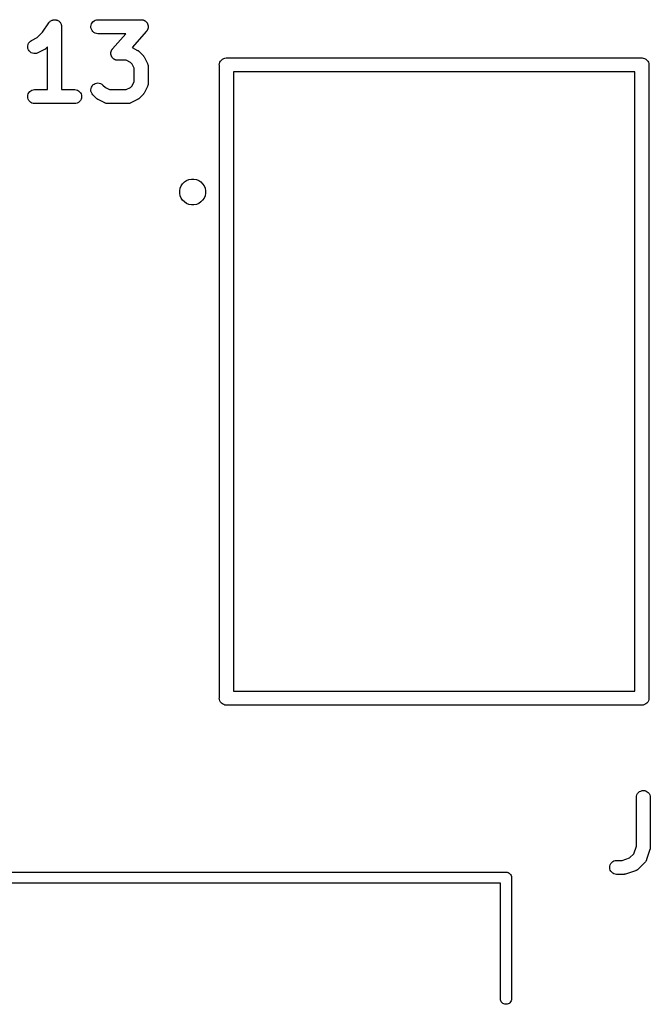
# Model space of a CAD drawing. Extents: x 52.4 to 149.4, y -66.8 to -27.6.
# Tile 10 of 20: x 99.2 to 110.7, y -46.1 to -28.2. Entities that reach past the tile are written whole.
import ezdxf

# ---------------------------------------------------------------- set-up
doc = ezdxf.new("R2010")
doc.units = 0
doc.layers.add('BLACK', color=7, linetype='CONTINUOUS')

msp = doc.modelspace()

# ---------------------------------------------------------------- linework, layer by layer
at = {"layer": 'BLACK', "linetype": 'CONTINUOUS'}
for p, q in [((99.6594, -28.405), (99.7734, -28.2341)), ((99.7734, -28.2341), (99.7743, -28.2328)), ((99.7743, -28.2328), (99.7744, -28.2326)), ((99.7743, -28.2328), (99.7743, -28.2328)), ((99.7743, -28.2328), (99.7743, -28.2328)), ((99.7744, -28.2326), (99.7825, -28.2229)), ((99.7825, -28.2229), (99.7902, -28.2138)), ((99.7902, -28.2138), (99.7903, -28.2137)), ((99.7903, -28.2136), (99.8, -28.2059)), ((99.7903, -28.2137), (99.7903, -28.2136)), ((99.8, -28.2059), (99.8095, -28.1983)), ((99.8095, -28.1983), (99.8096, -28.1982)), ((99.8096, -28.1982), (99.8097, -28.1981)), ((99.8097, -28.1981), (99.8205, -28.1925)), ((99.8205, -28.1925), (99.8315, -28.1868)), ((99.8315, -28.1868), (99.8316, -28.1867)), ((99.8316, -28.1867), (99.8317, -28.1867)), ((99.8317, -28.1867), (99.8436, -28.1832)), ((99.8436, -28.1832), (99.8552, -28.1798)), ((99.8552, -28.1798), (99.8553, -28.1798)), ((99.8553, -28.1798), (99.8554, -28.1797)), ((99.8554, -28.1797), (99.8675, -28.1787)), ((99.8675, -28.1787), (99.8799, -28.1775)), ((99.8799, -28.1775), (99.88, -28.1775)), ((99.88, -28.1775), (99.8801, -28.1775)), ((99.8801, -28.1775), (99.8919, -28.1788)), ((99.8919, -28.1788), (99.9046, -28.1801)), ((99.9046, -28.1801), (99.9047, -28.1801)), ((99.9047, -28.1801), (99.9048, -28.1802)), ((99.9048, -28.1802), (99.9158, -28.1836)), ((99.9158, -28.1836), (99.9283, -28.1874)), ((99.9283, -28.1874), (99.9284, -28.1875)), ((99.9284, -28.1875), (99.9284, -28.1875)), ((99.9284, -28.1875), (99.9389, -28.1932)), ((99.9389, -28.1932), (99.9501, -28.1992)), ((99.9501, -28.1992), (99.9501, -28.1993)), ((99.9501, -28.1993), (99.9502, -28.1993)), ((99.9502, -28.1993), (99.9598, -28.2073)), ((99.9598, -28.2073), (99.9692, -28.215)), ((99.9692, -28.215), (99.9692, -28.2151)), ((99.9692, -28.2151), (99.9693, -28.2152)), ((99.9693, -28.2152), (99.9771, -28.2248)), ((99.9771, -28.2248), (99.9848, -28.2342)), ((99.9848, -28.2342), (99.9849, -28.2343)), ((99.9849, -28.2343), (99.9849, -28.2344)), ((99.9849, -28.2344), (99.9907, -28.2453)), ((99.9907, -28.2453), (99.9965, -28.2561)), ((100.548, -28.2553), (100.56, -28.2335)), ((100.56, -28.2335), (100.576, -28.2144)), ((100.576, -28.2144), (100.595, -28.1987)), ((100.595, -28.1987), (100.617, -28.1871)), ((100.617, -28.1871), (100.641, -28.1799)), ((100.641, -28.1799), (100.665, -28.1775)), ((100.665, -28.1775), (101.451, -28.1775)), ((101.451, -28.1775), (101.453, -28.1775)), ((101.453, -28.1775), (101.461, -28.1784)), ((101.461, -28.1784), (101.469, -28.1788)), ((101.469, -28.1788), (101.473, -28.1798)), ((101.473, -28.1798), (101.478, -28.1803)), ((101.478, -28.1803), (101.485, -28.1827)), ((101.485, -28.1827), (101.493, -28.1846)), ((101.493, -28.1846), (101.497, -28.1864)), ((101.497, -28.1864), (101.501, -28.1878)), ((101.501, -28.1878), (101.508, -28.1916)), ((101.508, -28.1916), (101.516, -28.195)), ((101.516, -28.195), (101.519, -28.1976)), ((101.519, -28.1976), (101.523, -28.1997)), ((101.523, -28.1997), (101.529, -28.2048)), ((101.529, -28.2048), (101.536, -28.2095)), ((101.536, -28.2095), (101.539, -28.2128)), ((101.539, -28.2128), (101.542, -28.2157)), ((101.542, -28.2157), (101.547, -28.2219)), ((101.547, -28.2219), (101.553, -28.2277)), ((101.553, -28.2277), (101.555, -28.2315)), ((101.555, -28.2315), (101.558, -28.235)), ((101.558, -28.235), (101.561, -28.242)), ((101.561, -28.242), (101.566, -28.2488)), ((101.566, -28.2488), (101.567, -28.253)), ((101.567, -28.253), (101.569, -28.2569)), ((99.5619, -28.5025), (99.6594, -28.405)), ((99.9965, -28.2561), (99.9965, -28.2562)), ((99.9965, -28.2562), (99.9965, -28.2563)), ((99.9965, -28.2563), (100, -28.2683)), ((100, -28.2683), (100.004, -28.2799)), ((100.004, -28.2799), (100.004, -28.28)), ((100.004, -28.28), (100.004, -28.28)), ((100.004, -28.28), (100.005, -28.2925)), ((100.005, -28.2925), (100.006, -28.3045)), ((100.006, -28.3045), (100.006, -29.4475)), ((100.538, -28.3036), (100.541, -28.279)), ((100.54, -28.3283), (100.538, -28.3036)), ((100.547, -28.3521), (100.54, -28.3283)), ((100.541, -28.279), (100.548, -28.2553)), ((100.559, -28.3741), (100.547, -28.3521)), ((100.575, -28.3934), (100.559, -28.3741)), ((100.593, -28.4093), (100.575, -28.3934)), ((100.615, -28.4213), (100.593, -28.4093)), ((100.639, -28.4287), (100.615, -28.4213)), ((100.663, -28.4315), (100.639, -28.4287)), ((100.665, -28.4315), (100.663, -28.4315)), ((101.172, -28.4315), (100.665, -28.4315)), ((100.933, -28.7047), (101.172, -28.4315)), ((101.547, -28.3882), (101.287, -28.6851)), ((101.552, -28.3817), (101.547, -28.3882)), ((101.557, -28.3755), (101.552, -28.3817)), ((101.559, -28.3716), (101.557, -28.3755)), ((101.561, -28.368), (101.559, -28.3716)), ((101.565, -28.3607), (101.561, -28.368)), ((101.569, -28.3537), (101.565, -28.3607)), ((101.569, -28.2569), (101.571, -28.2646)), ((101.57, -28.3495), (101.569, -28.3537)), ((101.572, -28.3454), (101.57, -28.3495)), ((101.571, -28.2646), (101.574, -28.2721)), ((101.573, -28.3377), (101.572, -28.3454)), ((101.576, -28.3301), (101.573, -28.3377)), ((101.574, -28.2721), (101.575, -28.2765)), ((101.575, -28.2765), (101.576, -28.2807)), ((101.576, -28.2807), (101.577, -28.2887)), ((101.577, -28.3213), (101.576, -28.3256)), ((101.576, -28.3256), (101.576, -28.3301)), ((101.577, -28.2887), (101.578, -28.2965)), ((101.578, -28.3133), (101.577, -28.3213)), ((101.578, -28.2965), (101.578, -28.301)), ((101.578, -28.301), (101.578, -28.3054)), ((101.578, -28.3054), (101.578, -28.3133)), ((99.3958, -28.6268), (99.406, -28.6042)), ((99.406, -28.6042), (99.4204, -28.584)), ((99.4204, -28.584), (99.4384, -28.567)), ((99.4384, -28.567), (99.4594, -28.5538)), ((99.4594, -28.5538), (99.5619, -28.5025)), ((99.3895, -28.6757), (99.3903, -28.6509)), ((99.3935, -28.7002), (99.3895, -28.6757)), ((99.3903, -28.6509), (99.3958, -28.6268)), ((99.4022, -28.7234), (99.3935, -28.7002)), ((99.4153, -28.7445), (99.4022, -28.7234)), ((99.4321, -28.7626), (99.4153, -28.7445)), ((99.4522, -28.7771), (99.4321, -28.7626)), ((99.4748, -28.7874), (99.4522, -28.7771)), ((99.4989, -28.7932), (99.4748, -28.7874)), ((99.5481, -28.7903), (99.5236, -28.7942)), ((99.5714, -28.7818), (99.5481, -28.7903)), ((99.573, -28.781), (99.5714, -28.7818)), ((99.6939, -28.7205), (99.573, -28.781)), ((99.7, -28.7167), (99.6939, -28.7205)), ((99.7063, -28.7134), (99.7, -28.7167)), ((99.7104, -28.7101), (99.7063, -28.7134)), ((99.7149, -28.7073), (99.7104, -28.7101)), ((99.7201, -28.7024), (99.7149, -28.7073)), ((99.7257, -28.698), (99.7201, -28.7024)), ((99.7269, -28.6967), (99.7257, -28.698)), ((99.752, -28.6716), (99.7269, -28.6967)), ((99.752, -29.4475), (99.752, -28.6716)), ((100.901, -28.7874), (100.902, -28.7795)), ((100.902, -28.7919), (100.901, -28.7874)), ((100.902, -28.7716), (100.903, -28.7672)), ((100.902, -28.7795), (100.902, -28.7716)), ((100.903, -28.7672), (100.904, -28.7628)), ((100.904, -28.7628), (100.906, -28.7552)), ((100.906, -28.7552), (100.908, -28.7474)), ((100.908, -28.7474), (100.91, -28.7434)), ((100.91, -28.7434), (100.911, -28.7391)), ((100.911, -28.7391), (100.915, -28.7321)), ((100.915, -28.7321), (100.918, -28.7249)), ((100.918, -28.7249), (100.921, -28.7212)), ((100.921, -28.7212), (100.923, -28.7173)), ((100.923, -28.7173), (100.928, -28.7112)), ((100.928, -28.7112), (100.933, -28.7047)), ((101.287, -28.6851), (101.387, -28.7352)), ((101.387, -28.7352), (101.389, -28.736)), ((101.389, -28.736), (101.395, -28.7399)), ((101.395, -28.7399), (101.401, -28.7433)), ((101.401, -28.7433), (101.405, -28.7466)), ((101.405, -28.7466), (101.41, -28.7495)), ((101.41, -28.7495), (101.415, -28.7545)), ((101.415, -28.7545), (101.42, -28.759)), ((101.42, -28.759), (101.481, -28.8195)), ((99.5236, -28.7942), (99.4989, -28.7932)), ((100.901, -28.7963), (100.902, -28.7919)), ((100.903, -28.8042), (100.901, -28.7963)), ((100.903, -28.8121), (100.903, -28.8042)), ((100.905, -28.8164), (100.903, -28.8121)), ((100.905, -28.8208), (100.905, -28.8164)), ((100.908, -28.8283), (100.905, -28.8208)), ((100.91, -28.8359), (100.908, -28.8283)), ((100.912, -28.8399), (100.91, -28.8359)), ((100.914, -28.844), (100.912, -28.8399)), ((100.918, -28.8508), (100.914, -28.844)), ((100.922, -28.8579), (100.918, -28.8508)), ((100.925, -28.8613), (100.922, -28.8579)), ((100.927, -28.8651), (100.925, -28.8613)), ((100.932, -28.871), (100.927, -28.8651)), ((100.937, -28.8772), (100.932, -28.871)), ((100.941, -28.8801), (100.937, -28.8772)), ((100.944, -28.8833), (100.941, -28.8801)), ((100.95, -28.888), (100.944, -28.8833)), ((100.956, -28.8931), (100.95, -28.888)), ((100.96, -28.8953), (100.956, -28.8931)), ((100.964, -28.8979), (100.96, -28.8953)), ((100.971, -28.9012), (100.964, -28.8979)), ((100.978, -28.9051), (100.971, -28.9012)), ((100.982, -28.9064), (100.978, -28.9051)), ((100.986, -28.9083), (100.982, -28.9064)), ((100.994, -28.9101), (100.986, -28.9083)), ((101.002, -28.9126), (100.994, -28.9101)), ((101.006, -28.9131), (101.002, -28.9126)), ((101.01, -28.9141), (101.006, -28.9131)), ((101.018, -28.9144), (101.01, -28.9141)), ((101.026, -28.9153), (101.018, -28.9144)), ((101.028, -28.9153), (101.026, -28.9153)), ((101.18, -28.9153), (101.028, -28.9153)), ((101.255, -28.9532), (101.18, -28.9153)), ((101.287, -28.9845), (101.255, -28.9532)), ((101.481, -28.8195), (101.482, -28.8207)), ((101.482, -28.8207), (101.486, -28.8263)), ((101.486, -28.8263), (101.491, -28.8315)), ((101.491, -28.8315), (101.494, -28.836)), ((101.494, -28.836), (101.497, -28.8401)), ((101.497, -28.8401), (101.501, -28.8465)), ((101.501, -28.8465), (101.505, -28.8525)), ((101.505, -28.8525), (101.565, -28.9734)), ((102.875, -28.9751), (102.882, -28.9512)), ((102.882, -28.9512), (102.894, -28.9291)), ((102.894, -28.9291), (102.91, -28.9098)), ((102.91, -28.9098), (102.929, -28.8939)), ((102.929, -28.8939), (102.951, -28.8821)), ((102.951, -28.8821), (102.975, -28.8748)), ((102.975, -28.8748), (102.994, -28.873)), ((102.994, -28.873), (103, -28.8724)), ((103, -28.8724), (103.006, -28.873)), ((103.006, -28.873), (110.544, -28.873)), ((110.544, -28.873), (110.55, -28.8724)), ((110.55, -28.8724), (110.556, -28.873)), ((110.556, -28.873), (110.575, -28.8748)), ((110.575, -28.8748), (110.599, -28.8821)), ((110.599, -28.8821), (110.621, -28.8939)), ((110.621, -28.8939), (110.64, -28.9098)), ((110.64, -28.9098), (110.656, -28.9291)), ((110.656, -28.9291), (110.668, -28.9512)), ((110.668, -28.9512), (110.675, -28.9751)), ((101.324, -29.0602), (101.287, -28.9845)), ((101.324, -29.3026), (101.324, -29.0602)), ((101.565, -28.9734), (101.566, -28.975)), ((101.566, -28.975), (101.567, -28.9785)), ((101.567, -28.9785), (101.569, -28.9818)), ((101.569, -28.9818), (101.571, -28.9901)), ((101.571, -28.9901), (101.574, -28.9983)), ((101.574, -28.9983), (101.575, -29.002)), ((101.575, -29.002), (101.576, -29.0056)), ((101.576, -29.0056), (101.577, -29.0142)), ((101.577, -29.0142), (101.578, -29.0228)), ((101.578, -29.0228), (101.578, -29.0265)), ((101.578, -29.0265), (101.578, -29.0302)), ((101.578, -29.0302), (101.578, -29.3326)), ((102.872, -29), (102.875, -28.9751)), ((102.873, -29.0062), (102.872, -29)), ((102.873, -40.4938), (102.873, -29.0062)), ((103.127, -29.127), (103.127, -40.373)), ((110.423, -29.127), (103.127, -29.127)), ((110.423, -40.373), (110.423, -29.127)), ((110.675, -28.9751), (110.678, -29)), ((110.678, -29), (110.677, -29.0062)), ((110.677, -29.0062), (110.677, -40.4938)), ((100.641, -29.3289), (100.666, -29.3266)), ((100.666, -29.3266), (100.69, -29.3291)), ((101.287, -29.3783), (101.324, -29.3026)), ((99.3991, -29.5253), (99.4109, -29.5035)), ((99.4109, -29.5035), (99.4267, -29.4844)), ((99.4267, -29.4844), (99.4459, -29.4687)), ((99.4459, -29.4687), (99.4678, -29.4571)), ((99.4678, -29.4571), (99.4915, -29.4499)), ((99.4915, -29.4499), (99.5162, -29.4475)), ((99.5162, -29.4475), (99.752, -29.4475)), ((100.006, -29.4475), (100.242, -29.4475)), ((100.242, -29.4475), (100.244, -29.4475)), ((100.244, -29.4475), (100.268, -29.4503)), ((100.268, -29.4503), (100.292, -29.4578)), ((100.292, -29.4578), (100.314, -29.4697)), ((100.314, -29.4697), (100.333, -29.4857)), ((100.333, -29.4857), (100.348, -29.505)), ((100.348, -29.505), (100.36, -29.5269)), ((100.538, -29.4522), (100.541, -29.4276)), ((100.54, -29.4769), (100.538, -29.4522)), ((100.547, -29.5007), (100.54, -29.4769)), ((100.541, -29.4276), (100.548, -29.4039)), ((100.559, -29.5227), (100.547, -29.5007)), ((100.548, -29.4039), (100.56, -29.3822)), ((100.56, -29.3822), (100.576, -29.3631)), ((100.576, -29.3631), (100.595, -29.3475)), ((100.595, -29.3475), (100.617, -29.336)), ((100.617, -29.336), (100.641, -29.3289)), ((100.69, -29.3291), (100.714, -29.3363)), ((100.714, -29.3363), (100.736, -29.348)), ((100.736, -29.348), (100.755, -29.3638)), ((100.755, -29.3638), (100.801, -29.4097)), ((100.801, -29.4097), (100.877, -29.4475)), ((100.877, -29.4475), (101.18, -29.4475)), ((101.18, -29.4475), (101.255, -29.4097)), ((101.255, -29.4097), (101.287, -29.3783)), ((101.565, -29.3894), (101.505, -29.5104)), ((101.566, -29.3859), (101.565, -29.3894)), ((101.568, -29.3826), (101.566, -29.3859)), ((101.571, -29.3744), (101.568, -29.3826)), ((101.574, -29.3663), (101.571, -29.3744)), ((101.575, -29.3626), (101.574, -29.3663)), ((101.576, -29.359), (101.575, -29.3626)), ((101.577, -29.3504), (101.576, -29.359)), ((101.578, -29.3418), (101.577, -29.3504)), ((101.578, -29.3326), (101.578, -29.3344)), ((101.578, -29.3344), (101.578, -29.3381)), ((101.578, -29.3381), (101.578, -29.3418)), ((99.3892, -29.5736), (99.3918, -29.549)), ((99.3914, -29.5983), (99.3892, -29.5736)), ((99.3984, -29.6221), (99.3914, -29.5983)), ((99.3918, -29.549), (99.3991, -29.5253)), ((99.4099, -29.6441), (99.3984, -29.6221)), ((99.4255, -29.6634), (99.4099, -29.6441)), ((99.4444, -29.6793), (99.4255, -29.6634)), ((99.4662, -29.6913), (99.4444, -29.6793)), ((100.312, -29.6803), (100.29, -29.6919)), ((100.331, -29.6646), (100.312, -29.6803)), ((100.347, -29.6455), (100.331, -29.6646)), ((100.359, -29.6237), (100.347, -29.6455)), ((100.366, -29.6001), (100.359, -29.6237)), ((100.36, -29.5269), (100.367, -29.5507)), ((100.369, -29.5754), (100.366, -29.6001)), ((100.367, -29.5507), (100.369, -29.5754)), ((100.574, -29.5421), (100.559, -29.5227)), ((100.575, -29.5434), (100.574, -29.5421)), ((100.636, -29.6038), (100.575, -29.5434)), ((100.641, -29.6084), (100.636, -29.6038)), ((100.647, -29.6133), (100.641, -29.6084)), ((100.651, -29.6162), (100.647, -29.6133)), ((100.655, -29.6196), (100.651, -29.6162)), ((100.661, -29.6229), (100.655, -29.6196)), ((100.667, -29.6268), (100.661, -29.6229)), ((100.669, -29.6276), (100.667, -29.6268)), ((100.79, -29.6881), (100.669, -29.6276)), ((101.387, -29.6276), (101.266, -29.6881)), ((101.393, -29.6238), (101.387, -29.6276)), ((101.4, -29.6206), (101.393, -29.6238)), ((101.404, -29.6173), (101.4, -29.6206)), ((101.408, -29.6144), (101.404, -29.6173)), ((101.413, -29.6096), (101.408, -29.6144)), ((101.419, -29.6051), (101.413, -29.6096)), ((101.42, -29.6038), (101.419, -29.6051)), ((101.481, -29.5434), (101.42, -29.6038)), ((101.485, -29.5379), (101.481, -29.5434)), ((101.49, -29.5327), (101.485, -29.5379)), ((101.493, -29.5283), (101.49, -29.5327)), ((101.496, -29.5242), (101.493, -29.5283)), ((101.5, -29.5179), (101.496, -29.5242)), ((101.504, -29.5119), (101.5, -29.5179)), ((101.505, -29.5104), (101.504, -29.5119)), ((99.4898, -29.6987), (99.4662, -29.6913)), ((99.5144, -29.7015), (99.4898, -29.6987)), ((99.5162, -29.7015), (99.5144, -29.7015)), ((100.242, -29.7015), (99.5162, -29.7015)), ((100.267, -29.6991), (100.242, -29.7015)), ((100.29, -29.6919), (100.267, -29.6991)), ((100.793, -29.6895), (100.79, -29.6881)), ((100.797, -29.6913), (100.793, -29.6895)), ((100.805, -29.6939), (100.797, -29.6913)), ((100.813, -29.697), (100.805, -29.6939)), ((100.817, -29.6976), (100.813, -29.697)), ((100.82, -29.6987), (100.817, -29.6976)), ((100.829, -29.6997), (100.82, -29.6987)), ((100.837, -29.7012), (100.829, -29.6997)), ((100.841, -29.7011), (100.837, -29.7012)), ((100.845, -29.7015), (100.841, -29.7011)), ((100.847, -29.7015), (100.845, -29.7015)), ((101.21, -29.7015), (100.847, -29.7015)), ((101.213, -29.7012), (101.21, -29.7015)), ((101.217, -29.7013), (101.213, -29.7012)), ((101.226, -29.7), (101.217, -29.7013)), ((101.234, -29.6991), (101.226, -29.7)), ((101.238, -29.698), (101.234, -29.6991)), ((101.241, -29.6974), (101.238, -29.698)), ((101.25, -29.6944), (101.241, -29.6974)), ((101.258, -29.6919), (101.25, -29.6944)), ((101.261, -29.6902), (101.258, -29.6919)), ((101.265, -29.6889), (101.261, -29.6902)), ((101.266, -29.6881), (101.265, -29.6889)), ((102.237, -31.1236), (102.276, -31.0979)), ((102.276, -31.0979), (102.318, -31.0802)), ((102.318, -31.0802), (102.364, -31.0711)), ((102.364, -31.0711), (102.41, -31.0711)), ((102.41, -31.0711), (102.456, -31.0802)), ((102.456, -31.0802), (102.498, -31.0979)), ((102.498, -31.0979), (102.537, -31.1236)), ((102.152, -31.2829), (102.161, -31.2375)), ((102.152, -31.3291), (102.152, -31.2829)), ((102.161, -31.2375), (102.179, -31.1947)), ((102.179, -31.1947), (102.205, -31.1563)), ((102.205, -31.1563), (102.237, -31.1236)), ((102.537, -31.1236), (102.569, -31.1563)), ((102.569, -31.1563), (102.595, -31.1947)), ((102.595, -31.1947), (102.613, -31.2375)), ((102.613, -31.2375), (102.622, -31.2829)), ((102.622, -31.2829), (102.622, -31.3291)), ((102.161, -31.3745), (102.152, -31.3291)), ((102.179, -31.4172), (102.161, -31.3745)), ((102.205, -31.4557), (102.179, -31.4172)), ((102.237, -31.4884), (102.205, -31.4557)), ((102.569, -31.4557), (102.537, -31.4884)), ((102.595, -31.4172), (102.569, -31.4557)), ((102.613, -31.3745), (102.595, -31.4172)), ((102.622, -31.3291), (102.613, -31.3745)), ((102.276, -31.5141), (102.237, -31.4884)), ((102.318, -31.5318), (102.276, -31.5141)), ((102.364, -31.5409), (102.318, -31.5318)), ((102.41, -31.5409), (102.364, -31.5409)), ((102.456, -31.5318), (102.41, -31.5409)), ((102.498, -31.5141), (102.456, -31.5318)), ((102.537, -31.4884), (102.498, -31.5141)), ((103.127, -40.373), (110.423, -40.373)), ((102.872, -40.5), (102.873, -40.4938)), ((102.875, -40.5249), (102.872, -40.5)), ((102.882, -40.5488), (102.875, -40.5249)), ((102.894, -40.5709), (102.882, -40.5488)), ((102.91, -40.5902), (102.894, -40.5709)), ((102.929, -40.6061), (102.91, -40.5902)), ((110.64, -40.5902), (110.621, -40.6061)), ((110.656, -40.5709), (110.64, -40.5902)), ((110.668, -40.5488), (110.656, -40.5709)), ((110.675, -40.5249), (110.668, -40.5488)), ((110.678, -40.5), (110.675, -40.5249)), ((110.677, -40.4938), (110.678, -40.5)), ((102.951, -40.6179), (102.929, -40.6061)), ((102.975, -40.6252), (102.951, -40.6179)), ((102.994, -40.627), (102.975, -40.6252)), ((103, -40.6276), (102.994, -40.627)), ((103.006, -40.627), (103, -40.6276)), ((110.544, -40.627), (103.006, -40.627)), ((110.55, -40.6276), (110.544, -40.627)), ((110.556, -40.627), (110.55, -40.6276)), ((110.575, -40.6252), (110.556, -40.627)), ((110.599, -40.6179), (110.575, -40.6252)), ((110.621, -40.6061), (110.599, -40.6179)), ((110.488, -42.2138), (110.507, -42.1983)), ((110.507, -42.1983), (110.529, -42.1868)), ((110.529, -42.1868), (110.553, -42.1798)), ((110.553, -42.1798), (110.578, -42.1775)), ((110.578, -42.1775), (110.602, -42.1801)), ((110.602, -42.1801), (110.626, -42.1874)), ((110.626, -42.1874), (110.648, -42.1992)), ((110.648, -42.1992), (110.667, -42.215)), ((110.45, -42.3027), (110.452, -42.2781)), ((110.45, -42.3045), (110.45, -42.3027)), ((110.45, -43.1911), (110.45, -42.3045)), ((110.452, -42.2781), (110.46, -42.2545)), ((110.46, -42.2545), (110.472, -42.2328)), ((110.472, -42.2328), (110.488, -42.2138)), ((110.667, -42.215), (110.682, -42.2342)), ((110.682, -42.2342), (110.694, -42.2561)), ((110.694, -42.2561), (110.701, -42.2799)), ((110.701, -42.2799), (110.704, -42.3045)), ((110.704, -42.3045), (110.704, -43.2117)), ((110.405, -43.3245), (110.45, -43.1911)), ((110.697, -43.2518), (110.637, -43.4333)), ((110.699, -43.2449), (110.697, -43.2518)), ((110.701, -43.2381), (110.699, -43.2449)), ((110.703, -43.2277), (110.701, -43.2328)), ((110.701, -43.2328), (110.701, -43.2381)), ((110.704, -43.2134), (110.703, -43.2205)), ((110.703, -43.2205), (110.703, -43.2277)), ((110.704, -43.2117), (110.704, -43.2134)), ((110.044, -43.4571), (110.068, -43.4499)), ((110.068, -43.4499), (110.093, -43.4475)), ((110.093, -43.4475), (110.193, -43.4475)), ((110.193, -43.4475), (110.327, -43.403)), ((110.327, -43.403), (110.405, -43.3245)), ((110.629, -43.4495), (110.626, -43.4574)), ((110.633, -43.4419), (110.629, -43.4495)), ((110.635, -43.4383), (110.633, -43.4419)), ((110.636, -43.4349), (110.635, -43.4383)), ((110.637, -43.4333), (110.636, -43.4349)), ((109.966, -43.5736), (109.968, -43.549)), ((109.968, -43.5983), (109.966, -43.5736)), ((109.968, -43.549), (109.976, -43.5253)), ((109.975, -43.6221), (109.968, -43.5983)), ((109.987, -43.6441), (109.975, -43.6221)), ((109.976, -43.5253), (109.988, -43.5035)), ((109.988, -43.5035), (110.003, -43.4844)), ((110.003, -43.4844), (110.023, -43.4687)), ((110.023, -43.4687), (110.044, -43.4571)), ((110.435, -43.6345), (110.254, -43.695)), ((110.439, -43.633), (110.435, -43.6345)), ((110.442, -43.632), (110.439, -43.633)), ((110.45, -43.628), (110.442, -43.632)), ((110.458, -43.6244), (110.45, -43.628)), ((110.461, -43.6223), (110.458, -43.6244)), ((110.464, -43.6206), (110.461, -43.6223)), ((110.471, -43.6151), (110.464, -43.6206)), ((110.478, -43.6101), (110.471, -43.6151)), ((110.481, -43.6074), (110.478, -43.6101)), ((110.484, -43.6051), (110.481, -43.6074)), ((110.485, -43.6039), (110.484, -43.6051)), ((110.606, -43.4829), (110.485, -43.6039)), ((110.608, -43.48), (110.606, -43.4829)), ((110.611, -43.4775), (110.608, -43.48)), ((110.616, -43.4704), (110.611, -43.4775)), ((110.622, -43.4637), (110.616, -43.4704)), ((110.623, -43.4605), (110.622, -43.4637)), ((110.626, -43.4574), (110.623, -43.4605)), ((96.9249, -43.66), (108.075, -43.66)), ((108.075, -43.66), (108.08, -43.6595)), ((108.08, -43.6595), (108.085, -43.66)), ((108.085, -43.66), (108.1, -43.6614)), ((108.1, -43.6614), (108.118, -43.6672)), ((108.118, -43.6672), (108.136, -43.6765)), ((108.136, -43.6765), (108.151, -43.6889)), ((108.151, -43.6889), (108.164, -43.7042)), ((108.164, -43.7042), (108.173, -43.7215)), ((108.173, -43.7215), (108.179, -43.7404)), ((108.179, -43.7404), (108.18, -43.76)), ((108.18, -43.76), (108.18, -43.7649)), ((108.18, -43.7649), (108.18, -45.9551)), ((110.002, -43.6634), (109.987, -43.6441)), ((110.021, -43.6793), (110.002, -43.6634)), ((110.043, -43.6913), (110.021, -43.6793)), ((110.066, -43.6987), (110.043, -43.6913)), ((110.091, -43.7015), (110.066, -43.6987)), ((110.093, -43.7015), (110.091, -43.7015)), ((110.214, -43.7015), (110.093, -43.7015)), ((110.221, -43.7008), (110.214, -43.7015)), ((110.228, -43.7007), (110.221, -43.7008)), ((110.233, -43.6996), (110.228, -43.7007)), ((110.238, -43.6991), (110.233, -43.6996)), ((110.245, -43.697), (110.238, -43.6991)), ((110.252, -43.6956), (110.245, -43.697)), ((110.254, -43.695), (110.252, -43.6956)), ((107.98, -43.86), (97.02, -43.86)), ((107.98, -45.9551), (107.98, -43.86)), ((107.98, -45.96), (107.98, -45.9551)), ((108.18, -45.9551), (108.18, -45.96)), ((107.981, -45.9796), (107.98, -45.96)), ((107.987, -45.9985), (107.981, -45.9796)), ((107.996, -46.0158), (107.987, -45.9985)), ((108.007, -46.0282), (107.996, -46.0158)), ((108.009, -46.0311), (108.007, -46.0282)), ((108.024, -46.0435), (108.009, -46.0311)), ((108.042, -46.0528), (108.024, -46.0435)), ((108.06, -46.0586), (108.042, -46.0528)), ((108.08, -46.0605), (108.06, -46.0586)), ((108.085, -46.06), (108.08, -46.0605)), ((108.1, -46.0586), (108.085, -46.06)), ((108.118, -46.0528), (108.1, -46.0586)), ((108.136, -46.0435), (108.118, -46.0528)), ((108.151, -46.0311), (108.136, -46.0435)), ((108.164, -46.0158), (108.151, -46.0311)), ((108.173, -45.9985), (108.164, -46.0158)), ((108.179, -45.9796), (108.173, -45.9985)), ((108.18, -45.96), (108.179, -45.9796))]:
    msp.add_line(p, q, dxfattribs=at)

doc.saveas('drawing.dxf')
